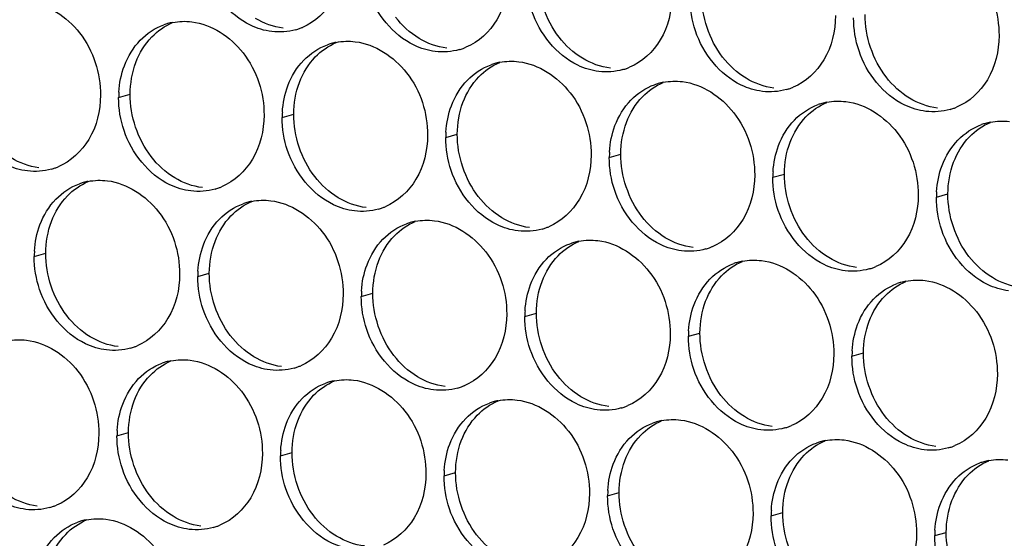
# Paper-space layout '45651_1_3' of a CAD drawing. Header units: millimetres. Extents: x -231 to 594, y 0 to 420.
# Tile 96 of 247: x 125 to 134, y 148 to 153. Entities that reach past the tile are written whole.
import ezdxf

# ---------------------------------------------------------------- set-up
doc = ezdxf.new("R2010")
doc.units = ezdxf.units.MM
doc.header["$LTSCALE"] = 32.67
doc.layers.add('02___PRT_ALL_AXES', color=7, linetype='CONTINUOUS')

psp = doc.layouts.new('45651_1_3')

# ---------------------------------------------------------------- linework, layer by layer
at = {"layer": '02___PRT_ALL_AXES', "color": 7, "linetype": 'CONTINUOUS'}
for p, q in [((125.8232, 152.2172), (125.9304, 152.2479)), ((127.3428, 152.0318), (127.45, 152.0624)), ((128.8624, 151.8463), (128.9696, 151.877)), ((130.382, 151.6608), (130.4891, 151.6915)), ((131.9015, 151.4753), (132.0087, 151.506)), ((133.4211, 151.2899), (133.5283, 151.3205)), ((125.0388, 150.7396), (125.1459, 150.7703)), ((126.5583, 150.5541), (126.6655, 150.5848)), ((128.0779, 150.3686), (128.1851, 150.3993)), ((129.5975, 150.1832), (129.7047, 150.2138)), ((131.1171, 149.9977), (131.2243, 150.0284)), ((132.6367, 149.8122), (132.7439, 149.8429)), ((125.8077, 149.0723), (125.9149, 149.103)), ((127.3272, 148.8869), (127.4344, 148.9175)), ((128.8468, 148.7014), (128.954, 148.7321)), ((130.3664, 148.5159), (130.4736, 148.5466)), ((131.886, 148.3304), (131.9932, 148.3611)), ((133.4056, 148.145), (133.5128, 148.1756))]:
    psp.add_line(p, q, dxfattribs=at)
at = {"layer": '02___PRT_ALL_AXES', "color": 3, "linetype": 'CONTINUOUS'}
for centre, radius, start, end in [((126.4286, 152.3782), 0.5467, 105.94061, 109.76751), ((126.43, 152.3732), 0.5519, 100.97724, 105.93831), ((127.3192, 153.3731), 0.5467, 285.94061, 289.76751), ((127.3187, 153.3745), 0.5481, 289.77289, 292.73686), ((127.9482, 152.1927), 0.5467, 105.94061, 109.76751), ((127.9496, 152.1877), 0.5519, 100.97724, 105.93831), ((128.8388, 153.1877), 0.5467, 285.94061, 289.76751), ((128.8383, 153.189), 0.5481, 289.77289, 292.73686), ((129.4678, 152.0073), 0.5467, 105.94061, 109.76751), ((129.4692, 152.0022), 0.5519, 100.97724, 105.93831), ((130.3584, 153.0022), 0.5467, 285.94061, 289.76751), ((130.3579, 153.0035), 0.5481, 289.77289, 292.73686), ((130.9874, 151.8218), 0.5467, 105.94061, 109.76751), ((130.9888, 151.8168), 0.5519, 100.97724, 105.93831), ((126.715, 152.2128), 0.8918, 176.51802, 179.71686), ((131.878, 152.8167), 0.5467, 285.94061, 289.76751), ((131.8774, 152.818), 0.5481, 289.77289, 292.73686), ((132.5069, 151.6363), 0.5467, 105.94061, 109.76751), ((132.5084, 151.6313), 0.5519, 100.97724, 105.93831), ((128.2346, 152.0273), 0.8918, 176.51802, 179.71686), ((133.3975, 152.6312), 0.5467, 285.94061, 289.76751), ((133.397, 152.6326), 0.5481, 289.77289, 292.73686), ((134.0265, 151.4508), 0.5467, 105.94061, 109.76751), ((134.0279, 151.4458), 0.5519, 100.97724, 105.93831), ((129.7542, 151.8419), 0.8918, 176.51802, 179.71686), ((131.2738, 151.6564), 0.8918, 176.51802, 179.71686), ((125.0489, 152.0769), 0.5467, 285.94061, 289.76751), ((125.0484, 152.0782), 0.5481, 289.77289, 292.73686), ((132.7934, 151.4709), 0.8918, 176.51802, 179.71686), ((125.6442, 150.9006), 0.5467, 105.94061, 109.76751), ((125.6456, 150.8955), 0.5519, 100.97724, 105.93831), ((126.5685, 151.8914), 0.5467, 285.94061, 289.76751), ((126.568, 151.8927), 0.5481, 289.77289, 292.73686), ((134.3129, 151.2854), 0.8918, 176.51802, 179.71686), ((127.1637, 150.7151), 0.5467, 105.94061, 109.76751), ((127.1652, 150.7101), 0.5519, 100.97724, 105.93831), ((128.0881, 151.7059), 0.5467, 285.94061, 289.76751), ((128.0876, 151.7072), 0.5481, 289.77289, 292.73686), ((128.6833, 150.5296), 0.5467, 105.94061, 109.76751), ((128.6847, 150.5246), 0.5519, 100.97724, 105.93831), ((129.6077, 151.5204), 0.5467, 285.94061, 289.76751), ((129.6072, 151.5217), 0.5481, 289.77289, 292.73686), ((130.2029, 150.3441), 0.5467, 105.94061, 109.76751), ((130.2043, 150.3391), 0.5519, 100.97724, 105.93831), ((125.9306, 150.7352), 0.8918, 176.51802, 179.71686), ((131.1273, 151.3349), 0.5467, 285.94061, 289.76751), ((131.1268, 151.3363), 0.5481, 289.77289, 292.73686), ((131.7225, 150.1587), 0.5467, 105.94061, 109.76751), ((131.7239, 150.1536), 0.5519, 100.97724, 105.93831), ((127.4502, 150.5497), 0.8918, 176.51802, 179.71686), ((132.6469, 151.1495), 0.5467, 285.94061, 289.76751), ((132.6463, 151.1508), 0.5481, 289.77289, 292.73686), ((133.2421, 149.9732), 0.5467, 105.94061, 109.76751), ((133.2435, 149.9682), 0.5519, 100.97724, 105.93831), ((128.9697, 150.3642), 0.8918, 176.51802, 179.71686), ((130.4893, 150.1788), 0.8918, 176.51802, 179.71686), ((132.0089, 149.9933), 0.8918, 176.51802, 179.71686), ((125.7841, 150.4137), 0.5467, 285.94061, 289.76751), ((125.7836, 150.415), 0.5481, 289.77289, 292.73686), ((133.5285, 149.8078), 0.8918, 176.51802, 179.71686), ((126.4145, 149.2283), 0.5519, 100.97724, 105.93831), ((126.4131, 149.2333), 0.5467, 105.94061, 109.76751), ((127.3037, 150.2283), 0.5467, 285.94061, 289.76751), ((127.3031, 150.2296), 0.5481, 289.77289, 292.73686), ((127.9341, 149.0428), 0.5519, 100.97724, 105.93831), ((127.9326, 149.0479), 0.5467, 105.94061, 109.76751), ((128.8233, 150.0428), 0.5467, 285.94061, 289.76751), ((128.8227, 150.0441), 0.5481, 289.77289, 292.73686), ((129.4536, 148.8574), 0.5519, 100.97724, 105.93831), ((129.4522, 148.8624), 0.5467, 105.94061, 109.76751), ((130.3428, 149.8573), 0.5467, 285.94061, 289.76751), ((130.3423, 149.8586), 0.5481, 289.77289, 292.73686), ((130.9732, 148.6719), 0.5519, 100.97724, 105.93831), ((126.6995, 149.0679), 0.8918, 176.51802, 179.71686), ((130.9718, 148.6769), 0.5467, 105.94061, 109.76751), ((131.8624, 149.6718), 0.5467, 285.94061, 289.76751), ((131.8619, 149.6731), 0.5481, 289.77289, 292.73686), ((132.4914, 148.4914), 0.5467, 105.94061, 109.76751), ((132.4928, 148.4864), 0.5519, 100.97724, 105.93831), ((133.382, 149.4863), 0.5467, 285.94061, 289.76751), ((133.3815, 149.4877), 0.5481, 289.77289, 292.73686), ((128.2191, 148.8825), 0.8918, 176.51802, 179.71686), ((134.011, 148.306), 0.5467, 105.94061, 109.76751), ((134.0124, 148.3009), 0.5519, 100.97724, 105.93831), ((129.7386, 148.697), 0.8918, 176.51802, 179.71686), ((131.2582, 148.5115), 0.8918, 176.51802, 179.71686), ((125.0334, 148.932), 0.5467, 285.94061, 289.76751), ((125.0329, 148.9333), 0.5481, 289.77289, 292.73686), ((132.7778, 148.326), 0.8918, 176.51802, 179.71686), ((125.6286, 147.7557), 0.5467, 105.94061, 109.76751), ((125.63, 147.7507), 0.5519, 100.97724, 105.93831), ((126.553, 148.7465), 0.5467, 285.94061, 289.76751), ((126.5525, 148.7478), 0.5481, 289.77289, 292.73686), ((134.2974, 148.1406), 0.8918, 176.51802, 179.71686)]:
    psp.add_arc(centre, radius, start, end, dxfattribs=at)
for points, knots in [([(133.3315, 153.6609), (133.5158, 153.6384), (133.8792, 153.3973), (134.004, 152.9962), (134.003, 152.7922)], [0, 0, 0, 0, 0.476473, 1, 1, 1, 1]), ([(127.9246, 153.5341), (127.9239, 153.3928), (127.8609, 153.1166), (127.6484, 152.9183), (127.5305, 152.8689)], [0, 0, 0, 0, 0.525086, 1, 1, 1, 1]), ([(127.2454, 152.8303), (127.1778, 152.8386), (126.8974, 152.9224), (126.6938, 153.1835), (126.6238, 153.3919)], [0, 0, 0, 0, 0.236458, 1, 1, 1, 1]), ([(129.4442, 153.3487), (129.4435, 153.2074), (129.3805, 152.9311), (129.168, 152.7328), (129.0501, 152.6834)], [0, 0, 0, 0, 0.525086, 1, 1, 1, 1]), ([(128.7649, 152.6449), (128.6974, 152.6531), (128.417, 152.737), (128.2133, 152.998), (128.1434, 153.2064)], [0, 0, 0, 0, 0.236458, 1, 1, 1, 1]), ([(130.9638, 153.1632), (130.9631, 153.0219), (130.9001, 152.7457), (130.6876, 152.5474), (130.5697, 152.498)], [0, 0, 0, 0, 0.525086, 1, 1, 1, 1]), ([(124.9829, 153.1065), (125.1672, 153.084), (125.5306, 152.8429), (125.6554, 152.4418), (125.6544, 152.2378)], [0, 0, 0, 0, 0.476473, 1, 1, 1, 1]), ([(130.2845, 152.4594), (130.217, 152.4676), (129.9366, 152.5515), (129.7329, 152.8125), (129.663, 153.0209)], [0, 0, 0, 0, 0.236458, 1, 1, 1, 1]), ([(132.4834, 152.9777), (132.4827, 152.8364), (132.4197, 152.5602), (132.2072, 152.3619), (132.0893, 152.3125)], [0, 0, 0, 0, 0.525086, 1, 1, 1, 1]), ([(126.5025, 152.921), (126.6868, 152.8985), (127.0501, 152.6574), (127.1749, 152.2564), (127.1739, 152.0524)], [0, 0, 0, 0, 0.476473, 1, 1, 1, 1]), ([(131.8041, 152.2739), (131.7365, 152.2822), (131.4562, 152.366), (131.2525, 152.627), (131.1826, 152.8354)], [0, 0, 0, 0, 0.236458, 1, 1, 1, 1]), ([(134.003, 152.7922), (134.0023, 152.6509), (133.9393, 152.3747), (133.7267, 152.1764), (133.6089, 152.127)], [0, 0, 0, 0, 0.525086, 1, 1, 1, 1]), ([(128.022, 152.7355), (128.2063, 152.713), (128.5697, 152.4719), (128.6945, 152.0709), (128.6935, 151.8669)], [0, 0, 0, 0, 0.476473, 1, 1, 1, 1]), ([(133.3237, 152.0884), (133.2561, 152.0967), (132.9757, 152.1805), (132.7721, 152.4415), (132.7021, 152.6499)], [0, 0, 0, 0, 0.236458, 1, 1, 1, 1]), ([(129.5416, 152.5501), (129.7259, 152.5276), (130.0893, 152.2865), (130.2141, 151.8854), (130.2131, 151.6814)], [0, 0, 0, 0, 0.476473, 1, 1, 1, 1]), ([(131.0612, 152.3646), (131.2455, 152.3421), (131.6089, 152.101), (131.7337, 151.6999), (131.7327, 151.4959)], [0, 0, 0, 0, 0.476473, 1, 1, 1, 1]), ([(125.6544, 152.2378), (125.6537, 152.0965), (125.5907, 151.8203), (125.3781, 151.622), (125.2603, 151.5726)], [0, 0, 0, 0, 0.525086, 1, 1, 1, 1]), ([(132.5808, 152.1791), (132.7651, 152.1566), (133.1285, 151.9155), (133.2533, 151.5145), (133.2523, 151.3105)], [0, 0, 0, 0, 0.476473, 1, 1, 1, 1]), ([(124.9751, 151.5341), (124.9075, 151.5423), (124.6271, 151.6262), (124.4235, 151.8872), (124.3535, 152.0956)], [0, 0, 0, 0, 0.236458, 1, 1, 1, 1]), ([(127.1739, 152.0524), (127.1732, 151.9111), (127.1103, 151.6349), (126.8977, 151.4365), (126.7799, 151.3872)], [0, 0, 0, 0, 0.525086, 1, 1, 1, 1]), ([(126.4947, 151.3486), (126.4271, 151.3568), (126.1467, 151.4407), (125.9431, 151.7017), (125.8731, 151.9101)], [0, 0, 0, 0, 0.236458, 1, 1, 1, 1]), ([(128.6935, 151.8669), (128.6928, 151.7256), (128.6298, 151.4494), (128.4173, 151.2511), (128.2994, 151.2017)], [0, 0, 0, 0, 0.525086, 1, 1, 1, 1]), ([(128.0143, 151.1631), (127.9467, 151.1713), (127.6663, 151.2552), (127.4627, 151.5162), (127.3927, 151.7246)], [0, 0, 0, 0, 0.236458, 1, 1, 1, 1]), ([(130.2131, 151.6814), (130.2124, 151.5401), (130.1494, 151.2639), (129.9369, 151.0656), (129.819, 151.0162)], [0, 0, 0, 0, 0.525086, 1, 1, 1, 1]), ([(129.5339, 150.9776), (129.4663, 150.9859), (129.1859, 151.0697), (128.9822, 151.3307), (128.9123, 151.5391)], [0, 0, 0, 0, 0.236458, 1, 1, 1, 1]), ([(125.718, 151.4434), (125.9023, 151.4209), (126.2657, 151.1798), (126.3905, 150.7787), (126.3895, 150.5747)], [0, 0, 0, 0, 0.476473, 1, 1, 1, 1]), ([(131.7327, 151.4959), (131.732, 151.3546), (131.669, 151.0784), (131.4565, 150.8801), (131.3386, 150.8307)], [0, 0, 0, 0, 0.525086, 1, 1, 1, 1]), ([(131.0534, 150.7921), (130.9859, 150.8004), (130.7055, 150.8842), (130.5018, 151.1453), (130.4319, 151.3537)], [0, 0, 0, 0, 0.236458, 1, 1, 1, 1]), ([(127.2376, 151.2579), (127.4219, 151.2354), (127.7853, 150.9943), (127.9101, 150.5932), (127.9091, 150.3892)], [0, 0, 0, 0, 0.476473, 1, 1, 1, 1]), ([(133.2523, 151.3105), (133.2516, 151.1692), (133.1886, 150.893), (132.9761, 150.6946), (132.8582, 150.6452)], [0, 0, 0, 0, 0.525086, 1, 1, 1, 1]), ([(132.573, 150.6067), (132.5054, 150.6149), (132.2251, 150.6988), (132.0214, 150.9598), (131.9515, 151.1682)], [0, 0, 0, 0, 0.236458, 1, 1, 1, 1]), ([(128.7572, 151.0724), (128.9415, 151.0499), (129.3049, 150.8088), (129.4297, 150.4078), (129.4287, 150.2038)], [0, 0, 0, 0, 0.476473, 1, 1, 1, 1]), ([(134.0926, 150.4212), (134.025, 150.4294), (133.7447, 150.5133), (133.541, 150.7743), (133.471, 150.9827)], [0, 0, 0, 0, 0.236458, 1, 1, 1, 1]), ([(130.2768, 150.8869), (130.4611, 150.8645), (130.8244, 150.6233), (130.9493, 150.2223), (130.9482, 150.0183)], [0, 0, 0, 0, 0.476473, 1, 1, 1, 1]), ([(131.7963, 150.7015), (131.9806, 150.679), (132.344, 150.4379), (132.4688, 150.0368), (132.4678, 149.8328)], [0, 0, 0, 0, 0.476473, 1, 1, 1, 1]), ([(126.3895, 150.5747), (126.3888, 150.4334), (126.3258, 150.1572), (126.1133, 149.9589), (125.9954, 149.9095)], [0, 0, 0, 0, 0.525086, 1, 1, 1, 1]), ([(133.3159, 150.516), (133.5002, 150.4935), (133.8636, 150.2524), (133.9884, 149.8513), (133.9874, 149.6473)], [0, 0, 0, 0, 0.476473, 1, 1, 1, 1]), ([(125.7102, 149.8709), (125.6427, 149.8792), (125.3623, 149.963), (125.1586, 150.224), (125.0887, 150.4324)], [0, 0, 0, 0, 0.236458, 1, 1, 1, 1]), ([(127.9091, 150.3892), (127.9084, 150.2479), (127.8454, 149.9717), (127.6329, 149.7734), (127.515, 149.724)], [0, 0, 0, 0, 0.525086, 1, 1, 1, 1]), ([(127.2298, 149.6855), (127.1622, 149.6937), (126.8819, 149.7776), (126.6782, 150.0386), (126.6083, 150.247)], [0, 0, 0, 0, 0.236458, 1, 1, 1, 1]), ([(129.4287, 150.2038), (129.428, 150.0625), (129.365, 149.7863), (129.1524, 149.5879), (129.0346, 149.5386)], [0, 0, 0, 0, 0.525086, 1, 1, 1, 1]), ([(128.7494, 149.5), (128.6818, 149.5082), (128.4015, 149.5921), (128.1978, 149.8531), (128.1278, 150.0615)], [0, 0, 0, 0, 0.236458, 1, 1, 1, 1]), ([(124.9673, 149.9616), (125.1516, 149.9391), (125.515, 149.698), (125.6398, 149.297), (125.6388, 149.093)], [0, 0, 0, 0, 0.476473, 1, 1, 1, 1]), ([(130.9482, 150.0183), (130.9475, 149.877), (130.8846, 149.6008), (130.672, 149.4025), (130.5542, 149.3531)], [0, 0, 0, 0, 0.525086, 1, 1, 1, 1]), ([(130.269, 149.3145), (130.2014, 149.3227), (129.921, 149.4066), (129.7174, 149.6676), (129.6474, 149.876)], [0, 0, 0, 0, 0.236458, 1, 1, 1, 1]), ([(126.4869, 149.7761), (126.6712, 149.7536), (127.0346, 149.5125), (127.1594, 149.1115), (127.1584, 148.9075)], [0, 0, 0, 0, 0.476473, 1, 1, 1, 1]), ([(132.4678, 149.8328), (132.4671, 149.6915), (132.4042, 149.4153), (132.1916, 149.217), (132.0737, 149.1676)], [0, 0, 0, 0, 0.525086, 1, 1, 1, 1]), ([(131.7886, 149.129), (131.721, 149.1373), (131.4406, 149.2211), (131.237, 149.4821), (131.167, 149.6905)], [0, 0, 0, 0, 0.236458, 1, 1, 1, 1]), ([(128.0065, 149.5907), (128.1908, 149.5682), (128.5542, 149.3271), (128.679, 148.926), (128.678, 148.722)], [0, 0, 0, 0, 0.476473, 1, 1, 1, 1]), ([(133.9874, 149.6473), (133.9867, 149.506), (133.9237, 149.2298), (133.7112, 149.0315), (133.5933, 148.9821)], [0, 0, 0, 0, 0.525086, 1, 1, 1, 1]), ([(133.3082, 148.9435), (133.2406, 148.9518), (132.9602, 149.0356), (132.7565, 149.2967), (132.6866, 149.5051)], [0, 0, 0, 0, 0.236458, 1, 1, 1, 1]), ([(129.5261, 149.4052), (129.7104, 149.3827), (130.0738, 149.1416), (130.1986, 148.7405), (130.1976, 148.5365)], [0, 0, 0, 0, 0.476473, 1, 1, 1, 1]), ([(131.0457, 149.2197), (131.23, 149.1972), (131.5933, 148.9561), (131.7182, 148.555), (131.7172, 148.351)], [0, 0, 0, 0, 0.476473, 1, 1, 1, 1]), ([(125.6388, 149.093), (125.6381, 148.9517), (125.5751, 148.6754), (125.3626, 148.4771), (125.2447, 148.4277)], [0, 0, 0, 0, 0.525086, 1, 1, 1, 1]), ([(132.5652, 149.0342), (132.7495, 149.0117), (133.1129, 148.7706), (133.2377, 148.3696), (133.2367, 148.1656)], [0, 0, 0, 0, 0.476473, 1, 1, 1, 1]), ([(124.9596, 148.3892), (124.892, 148.3974), (124.6116, 148.4813), (124.4079, 148.7423), (124.338, 148.9507)], [0, 0, 0, 0, 0.236458, 1, 1, 1, 1]), ([(127.1584, 148.9075), (127.1577, 148.7662), (127.0947, 148.49), (126.8822, 148.2917), (126.7643, 148.2423)], [0, 0, 0, 0, 0.525086, 1, 1, 1, 1]), ([(126.4791, 148.2037), (126.4116, 148.2119), (126.1312, 148.2958), (125.9275, 148.5568), (125.8576, 148.7652)], [0, 0, 0, 0, 0.236458, 1, 1, 1, 1]), ([(128.678, 148.722), (128.6773, 148.5807), (128.6143, 148.3045), (128.4018, 148.1062), (128.2839, 148.0568)], [0, 0, 0, 0, 0.525086, 1, 1, 1, 1]), ([(127.9987, 148.0182), (127.9312, 148.0265), (127.6508, 148.1103), (127.4471, 148.3713), (127.3772, 148.5797)], [0, 0, 0, 0, 0.236458, 1, 1, 1, 1]), ([(130.1976, 148.5365), (130.1969, 148.3952), (130.1339, 148.119), (129.9214, 147.9207), (129.8035, 147.8713)], [0, 0, 0, 0, 0.525086, 1, 1, 1, 1]), ([(129.5183, 147.8327), (129.4507, 147.841), (129.1704, 147.9248), (128.9667, 148.1858), (128.8967, 148.3942)], [0, 0, 0, 0, 0.236458, 1, 1, 1, 1]), ([(131.7172, 148.351), (131.7165, 148.2097), (131.6535, 147.9335), (131.4409, 147.7352), (131.3231, 147.6858)], [0, 0, 0, 0, 0.525086, 1, 1, 1, 1]), ([(125.7025, 148.2985), (125.8868, 148.276), (126.2501, 148.0349), (126.375, 147.6338), (126.374, 147.4298)], [0, 0, 0, 0, 0.476473, 1, 1, 1, 1]), ([(131.0379, 147.6473), (130.9703, 147.6555), (130.6899, 147.7394), (130.4863, 148.0004), (130.4163, 148.2088)], [0, 0, 0, 0, 0.236458, 1, 1, 1, 1]), ([(133.2367, 148.1656), (133.236, 148.0243), (133.1731, 147.7481), (132.9605, 147.5497), (132.8427, 147.5004)], [0, 0, 0, 0, 0.525086, 1, 1, 1, 1])]:
    psp.add_open_spline(points, degree=3, knots=knots, dxfattribs=at)
at = {"layer": '02___PRT_ALL_AXES', "color": 7, "linetype": 'CONTINUOUS'}
for points in [[(129.9153, 152.7786), (129.7905, 152.94), (129.7192, 153.1547), (129.7202, 153.3587)], [(131.4349, 152.5932), (131.3101, 152.7545), (131.2388, 152.9692), (131.2398, 153.1732)], [(132.9545, 152.4077), (132.8297, 152.5691), (132.7584, 152.7838), (132.7594, 152.9878)], [(126.131, 152.7797), (126.1854, 152.8361), (126.2522, 152.8828), (126.3245, 152.9131)], [(127.3526, 152.861), (127.2619, 152.8721), (127.1725, 152.9051), (127.0944, 152.9524)], [(128.614, 152.7669), (128.5301, 152.8177), (128.4557, 152.8866), (128.3957, 152.9641)], [(125.9833, 152.5425), (126.0161, 152.6297), (126.0663, 152.7127), (126.131, 152.7797)], [(127.6505, 152.5942), (127.705, 152.6506), (127.7718, 152.6974), (127.8441, 152.7276)], [(128.8721, 152.6755), (128.7815, 152.6866), (128.6921, 152.7196), (128.614, 152.7669)], [(130.1336, 152.5815), (130.0497, 152.6323), (129.9753, 152.7011), (129.9153, 152.7786)], [(125.9304, 152.2479), (125.9309, 152.3477), (125.9481, 152.4491), (125.9833, 152.5425)], [(127.5029, 152.357), (127.5357, 152.4442), (127.5858, 152.5272), (127.6505, 152.5942)], [(129.1701, 152.4088), (129.2246, 152.4651), (129.2914, 152.5119), (129.3636, 152.5422)], [(130.3917, 152.4901), (130.3011, 152.5011), (130.2116, 152.5342), (130.1336, 152.5815)], [(131.6532, 152.396), (131.5693, 152.4468), (131.4949, 152.5156), (131.4349, 152.5932)], [(127.45, 152.0624), (127.4505, 152.1622), (127.4677, 152.2637), (127.5029, 152.357)], [(129.0225, 152.1716), (129.0553, 152.2587), (129.1054, 152.3418), (129.1701, 152.4088)], [(130.6897, 152.2233), (130.7441, 152.2796), (130.811, 152.3264), (130.8832, 152.3567)], [(131.9113, 152.3046), (131.8207, 152.3157), (131.7312, 152.3487), (131.6532, 152.396)], [(133.1727, 152.2105), (133.0889, 152.2613), (133.0145, 152.3301), (132.9545, 152.4077)], [(126.1255, 151.6678), (126.0006, 151.8292), (125.9294, 152.0439), (125.9304, 152.2479)], [(128.9696, 151.877), (128.9701, 151.9767), (128.9873, 152.0782), (129.0225, 152.1716)], [(130.542, 151.9861), (130.5749, 152.0732), (130.625, 152.1563), (130.6897, 152.2233)], [(132.2093, 152.0378), (132.2637, 152.0942), (132.3306, 152.1409), (132.4028, 152.1712)], [(133.4309, 152.1191), (133.3403, 152.1302), (133.2508, 152.1632), (133.1727, 152.2105)], [(127.645, 151.4823), (127.5202, 151.6437), (127.449, 151.8584), (127.45, 152.0624)], [(130.4891, 151.6915), (130.4896, 151.7913), (130.5069, 151.8927), (130.542, 151.9861)], [(132.0616, 151.8006), (132.0944, 151.8878), (132.1446, 151.9708), (132.2093, 152.0378)], [(133.7289, 151.8523), (133.7833, 151.9087), (133.8501, 151.9555), (133.9224, 151.9857)], [(129.1646, 151.2969), (129.0398, 151.4582), (128.9686, 151.673), (128.9696, 151.877)], [(132.0087, 151.506), (132.0092, 151.6058), (132.0265, 151.7072), (132.0616, 151.8006)], [(133.5812, 151.6151), (133.614, 151.7023), (133.6642, 151.7853), (133.7289, 151.8523)], [(130.6842, 151.1114), (130.5594, 151.2728), (130.4881, 151.4875), (130.4891, 151.6915)], [(125.0823, 151.5647), (124.9917, 151.5758), (124.9022, 151.6088), (124.8241, 151.6561)], [(126.3437, 151.4706), (126.2599, 151.5215), (126.1854, 151.5903), (126.1255, 151.6678)], [(133.5283, 151.3205), (133.5288, 151.4203), (133.5461, 151.5218), (133.5812, 151.6151)], [(132.2038, 150.9259), (132.079, 151.0873), (132.0077, 151.302), (132.0087, 151.506)], [(125.3465, 151.3021), (125.4009, 151.3584), (125.4678, 151.4052), (125.54, 151.4355)], [(126.6019, 151.3793), (126.5113, 151.3903), (126.4218, 151.4233), (126.3437, 151.4706)], [(127.8633, 151.2852), (127.7795, 151.336), (127.705, 151.4048), (127.645, 151.4823)], [(133.7234, 150.7404), (133.5986, 150.9018), (133.5273, 151.1165), (133.5283, 151.3205)], [(125.1988, 151.0649), (125.2317, 151.152), (125.2818, 151.2351), (125.3465, 151.3021)], [(126.8661, 151.1166), (126.9205, 151.1729), (126.9874, 151.2197), (127.0596, 151.25)], [(128.1215, 151.1938), (128.0309, 151.2048), (127.9414, 151.2379), (127.8633, 151.2852)], [(129.3829, 151.0997), (129.299, 151.1505), (129.2246, 151.2193), (129.1646, 151.2969)], [(125.1459, 150.7703), (125.1464, 150.87), (125.1637, 150.9715), (125.1988, 151.0649)], [(126.7184, 150.8794), (126.7512, 150.9666), (126.8014, 151.0496), (126.8661, 151.1166)], [(128.3857, 150.9311), (128.4401, 150.9875), (128.5069, 151.0342), (128.5792, 151.0645)], [(129.6411, 151.0083), (129.5504, 151.0194), (129.461, 151.0524), (129.3829, 151.0997)], [(130.9025, 150.9142), (130.8186, 150.965), (130.7442, 151.0338), (130.6842, 151.1114)], [(126.6655, 150.5848), (126.666, 150.6846), (126.6833, 150.786), (126.7184, 150.8794)], [(128.238, 150.6939), (128.2708, 150.7811), (128.321, 150.8641), (128.3857, 150.9311)], [(129.9053, 150.7456), (129.9597, 150.802), (130.0265, 150.8488), (130.0988, 150.879)], [(131.1606, 150.8228), (131.07, 150.8339), (130.9806, 150.8669), (130.9025, 150.9142)], [(132.4221, 150.7287), (132.3382, 150.7795), (132.2638, 150.8484), (132.2038, 150.9259)], [(125.341, 150.1902), (125.2162, 150.3515), (125.1449, 150.5663), (125.1459, 150.7703)], [(128.1851, 150.3993), (128.1856, 150.4991), (128.2029, 150.6005), (128.238, 150.6939)], [(129.7576, 150.5084), (129.7904, 150.5956), (129.8406, 150.6786), (129.9053, 150.7456)], [(131.4248, 150.5602), (131.4793, 150.6165), (131.5461, 150.6633), (131.6184, 150.6936)], [(132.6802, 150.6373), (132.5896, 150.6484), (132.5001, 150.6814), (132.4221, 150.7287)], [(133.9416, 150.5433), (133.8578, 150.5941), (133.7834, 150.6629), (133.7234, 150.7404)], [(126.8606, 150.0047), (126.7358, 150.1661), (126.6645, 150.3808), (126.6655, 150.5848)], [(129.7047, 150.2138), (129.7052, 150.3136), (129.7224, 150.4151), (129.7576, 150.5084)], [(131.2772, 150.323), (131.31, 150.4101), (131.3601, 150.4932), (131.4248, 150.5602)], [(132.9444, 150.3747), (132.9989, 150.431), (133.0657, 150.4778), (133.138, 150.5081)], [(134.1998, 150.4519), (134.1092, 150.4629), (134.0197, 150.496), (133.9416, 150.5433)], [(128.3802, 149.8192), (128.2554, 149.9806), (128.1841, 150.1953), (128.1851, 150.3993)], [(131.2243, 150.0284), (131.2248, 150.1281), (131.242, 150.2296), (131.2772, 150.323)], [(132.7968, 150.1375), (132.8296, 150.2246), (132.8797, 150.3077), (132.9444, 150.3747)], [(125.5593, 149.993), (125.4754, 150.0438), (125.401, 150.1126), (125.341, 150.1902)], [(129.8998, 149.6337), (129.775, 149.7951), (129.7037, 150.0098), (129.7047, 150.2138)], [(132.7439, 149.8429), (132.7444, 149.9427), (132.7616, 150.0441), (132.7968, 150.1375)], [(125.8174, 149.9016), (125.7268, 149.9127), (125.6374, 149.9457), (125.5593, 149.993)], [(127.0789, 149.8075), (126.995, 149.8583), (126.9206, 149.9271), (126.8606, 150.0047)], [(131.4193, 149.4483), (131.2945, 149.6096), (131.2233, 149.8244), (131.2243, 150.0284)], [(126.1154, 149.6348), (126.1698, 149.6912), (126.2367, 149.738), (126.3089, 149.7682)], [(127.337, 149.7161), (127.2464, 149.7272), (127.1569, 149.7602), (127.0789, 149.8075)], [(128.5984, 149.622), (128.5146, 149.6729), (128.4402, 149.7417), (128.3802, 149.8192)], [(132.9389, 149.2628), (132.8141, 149.4242), (132.7429, 149.6389), (132.7439, 149.8429)], [(125.9678, 149.3976), (126.0006, 149.4848), (126.0507, 149.5678), (126.1154, 149.6348)], [(127.635, 149.4493), (127.6894, 149.5057), (127.7563, 149.5525), (127.8285, 149.5828)], [(128.8566, 149.5307), (128.766, 149.5417), (128.6765, 149.5747), (128.5984, 149.622)], [(130.118, 149.4366), (130.0342, 149.4874), (129.9598, 149.5562), (129.8998, 149.6337)], [(125.9149, 149.103), (125.9153, 149.2028), (125.9326, 149.3042), (125.9678, 149.3976)], [(127.4873, 149.2121), (127.5201, 149.2993), (127.5703, 149.3824), (127.635, 149.4493)], [(129.1546, 149.2639), (129.209, 149.3202), (129.2758, 149.367), (129.3481, 149.3973)], [(130.3762, 149.3452), (130.2856, 149.3562), (130.1961, 149.3893), (130.118, 149.4366)], [(131.6376, 149.2511), (131.5538, 149.3019), (131.4793, 149.3707), (131.4193, 149.4483)], [(129.0069, 149.0267), (129.0397, 149.1138), (129.0899, 149.1969), (129.1546, 149.2639)], [(131.8958, 149.1597), (131.8052, 149.1708), (131.7157, 149.2038), (131.6376, 149.2511)], [(133.1572, 149.0656), (133.0733, 149.1164), (132.9989, 149.1852), (132.9389, 149.2628)], [(127.4344, 148.9175), (127.4349, 149.0173), (127.4522, 149.1188), (127.4873, 149.2121)], [(130.6742, 149.0784), (130.7286, 149.1347), (130.7954, 149.1815), (130.8677, 149.2118)], [(126.1099, 148.5229), (125.9851, 148.6843), (125.9138, 148.899), (125.9149, 149.103)], [(130.5265, 148.8412), (130.5593, 148.9284), (130.6095, 149.0114), (130.6742, 149.0784)], [(133.4154, 148.9742), (133.3247, 148.9853), (133.2353, 149.0183), (133.1572, 149.0656)], [(128.954, 148.7321), (128.9545, 148.8318), (128.9718, 148.9333), (129.0069, 149.0267)], [(132.1937, 148.8929), (132.2482, 148.9493), (132.315, 148.996), (132.3873, 149.0263)], [(127.6295, 148.3375), (127.5047, 148.4988), (127.4334, 148.7135), (127.4344, 148.9175)], [(132.0461, 148.6557), (132.0789, 148.7429), (132.129, 148.8259), (132.1937, 148.8929)], [(130.4736, 148.5466), (130.4741, 148.6464), (130.4914, 148.7478), (130.5265, 148.8412)], [(133.7133, 148.7074), (133.7678, 148.7638), (133.8346, 148.8106), (133.9069, 148.8408)], [(129.1491, 148.152), (129.0243, 148.3133), (128.953, 148.5281), (128.954, 148.7321)], [(133.5657, 148.4702), (133.5985, 148.5574), (133.6486, 148.6404), (133.7133, 148.7074)], [(131.9932, 148.3611), (131.9937, 148.4609), (132.0109, 148.5623), (132.0461, 148.6557)], [(125.0668, 148.4198), (124.9761, 148.4309), (124.8867, 148.4639), (124.8086, 148.5112)], [(126.3282, 148.3258), (126.2443, 148.3766), (126.1699, 148.4454), (126.1099, 148.5229)], [(130.6687, 147.9665), (130.5439, 148.1279), (130.4726, 148.3426), (130.4736, 148.5466)], [(133.5128, 148.1756), (133.5133, 148.2754), (133.5305, 148.3769), (133.5657, 148.4702)], [(126.5863, 148.2344), (126.4957, 148.2454), (126.4063, 148.2785), (126.3282, 148.3258)], [(127.8478, 148.1403), (127.7639, 148.1911), (127.6895, 148.2599), (127.6295, 148.3375)], [(132.1883, 147.781), (132.0634, 147.9424), (131.9922, 148.1571), (131.9932, 148.3611)], [(125.331, 148.1572), (125.3854, 148.2135), (125.4522, 148.2603), (125.5245, 148.2906)], [(125.1833, 147.92), (125.2161, 148.0071), (125.2663, 148.0902), (125.331, 148.1572)], [(128.1059, 148.0489), (128.0153, 148.0599), (127.9258, 148.093), (127.8478, 148.1403)], [(129.3673, 147.9548), (129.2835, 148.0056), (129.2091, 148.0744), (129.1491, 148.152)], [(133.7078, 147.5956), (133.583, 147.7569), (133.5118, 147.9716), (133.5128, 148.1756)]]:
    psp.add_open_spline(points, degree=3, dxfattribs=at)
at = {"layer": '02___PRT_ALL_AXES', "color": 3, "linetype": 'CONTINUOUS'}
for points in [[(131.1826, 152.8354), (131.1495, 152.9338), (131.1321, 153.0388), (131.1326, 153.1426)], [(126.0238, 152.749), (126.0846, 152.812), (126.1613, 152.8631), (126.2437, 152.8927)], [(126.3249, 152.915), (126.383, 152.9263), (126.4437, 152.9282), (126.5025, 152.921)], [(132.7021, 152.6499), (132.6691, 152.7483), (132.6517, 152.8534), (132.6522, 152.9571)], [(127.4694, 152.8475), (127.3974, 152.8269), (127.3197, 152.8213), (127.2454, 152.8303)], [(125.8761, 152.5118), (125.9089, 152.599), (125.9591, 152.682), (126.0238, 152.749)], [(127.5433, 152.5636), (127.6042, 152.6265), (127.6809, 152.6776), (127.7633, 152.7072)], [(127.8445, 152.7296), (127.9026, 152.7408), (127.9633, 152.7427), (128.022, 152.7355)], [(128.9889, 152.662), (128.9169, 152.6414), (128.8393, 152.6358), (128.7649, 152.6449)], [(125.8248, 152.267), (125.8299, 152.3502), (125.8467, 152.4338), (125.8761, 152.5118)], [(127.3957, 152.3264), (127.4285, 152.4135), (127.4786, 152.4966), (127.5433, 152.5636)], [(129.0629, 152.3781), (129.1238, 152.4411), (129.2005, 152.4921), (129.2829, 152.5218)], [(129.3641, 152.5441), (129.4222, 152.5554), (129.4828, 152.5572), (129.5416, 152.5501)], [(130.5085, 152.4765), (130.4365, 152.4559), (130.3589, 152.4503), (130.2845, 152.4594)], [(127.3444, 152.0815), (127.3495, 152.1647), (127.3663, 152.2483), (127.3957, 152.3264)], [(128.9153, 152.1409), (128.9481, 152.228), (128.9982, 152.3111), (129.0629, 152.3781)], [(130.5825, 152.1926), (130.6434, 152.2556), (130.72, 152.3067), (130.8025, 152.3363)], [(130.8837, 152.3586), (130.9418, 152.3699), (131.0024, 152.3718), (131.0612, 152.3646)], [(132.0281, 152.291), (131.9561, 152.2705), (131.8784, 152.2648), (131.8041, 152.2739)], [(125.8731, 151.9101), (125.8401, 152.0084), (125.8227, 152.1135), (125.8232, 152.2172)], [(130.4348, 151.9554), (130.4677, 152.0426), (130.5178, 152.1256), (130.5825, 152.1926)], [(132.1021, 152.0071), (132.1629, 152.0701), (132.2396, 152.1212), (132.322, 152.1508)], [(132.4033, 152.1731), (132.4614, 152.1844), (132.522, 152.1863), (132.5808, 152.1791)], [(128.864, 151.896), (128.8691, 151.9793), (128.8859, 152.0628), (128.9153, 152.1409)], [(133.5477, 152.1055), (133.4757, 152.085), (133.398, 152.0794), (133.3237, 152.0884)], [(127.3927, 151.7246), (127.3597, 151.8229), (127.3423, 151.928), (127.3428, 152.0318)], [(131.9544, 151.7699), (131.9872, 151.8571), (132.0374, 151.9401), (132.1021, 152.0071)], [(133.6217, 151.8216), (133.6825, 151.8846), (133.7592, 151.9357), (133.8416, 151.9653)], [(133.9228, 151.9876), (133.981, 151.9989), (134.0416, 152.0008), (134.1004, 151.9936)], [(130.3836, 151.7106), (130.3887, 151.7938), (130.4055, 151.8774), (130.4348, 151.9554)], [(128.9123, 151.5391), (128.8793, 151.6375), (128.8619, 151.7426), (128.8624, 151.8463)], [(133.474, 151.5844), (133.5068, 151.6716), (133.557, 151.7547), (133.6217, 151.8216)], [(131.9032, 151.5251), (131.9082, 151.6083), (131.9251, 151.6919), (131.9544, 151.7699)], [(130.4319, 151.3537), (130.3989, 151.452), (130.3814, 151.5571), (130.382, 151.6608)], [(125.1991, 151.5512), (125.1271, 151.5306), (125.0494, 151.525), (124.9751, 151.5341)], [(133.4228, 151.3396), (133.4278, 151.4228), (133.4446, 151.5064), (133.474, 151.5844)], [(125.2393, 151.2714), (125.3001, 151.3344), (125.3768, 151.3855), (125.4593, 151.4151)], [(125.5405, 151.4374), (125.5986, 151.4487), (125.6592, 151.4505), (125.718, 151.4434)], [(131.9515, 151.1682), (131.9185, 151.2665), (131.901, 151.3716), (131.9015, 151.4753)], [(126.7187, 151.3657), (126.6467, 151.3451), (126.569, 151.3395), (126.4947, 151.3486)], [(125.0916, 151.0342), (125.1245, 151.1214), (125.1746, 151.2044), (125.2393, 151.2714)], [(126.7589, 151.0859), (126.8197, 151.1489), (126.8964, 151.2), (126.9788, 151.2296)], [(127.0601, 151.2519), (127.1182, 151.2632), (127.1788, 151.2651), (127.2376, 151.2579)], [(133.471, 150.9827), (133.438, 151.081), (133.4206, 151.1861), (133.4211, 151.2899)], [(128.2383, 151.1802), (128.1663, 151.1596), (128.0886, 151.154), (128.0143, 151.1631)], [(126.6112, 150.8487), (126.644, 150.9359), (126.6942, 151.0189), (126.7589, 151.0859)], [(128.2785, 150.9004), (128.3393, 150.9634), (128.416, 151.0145), (128.4984, 151.0441)], [(128.5796, 151.0664), (128.6378, 151.0777), (128.6984, 151.0796), (128.7572, 151.0724)], [(125.0404, 150.7893), (125.0455, 150.8726), (125.0623, 150.9561), (125.0916, 151.0342)], [(129.7579, 150.9947), (129.6858, 150.9742), (129.6082, 150.9686), (129.5339, 150.9776)], [(128.1308, 150.6632), (128.1636, 150.7504), (128.2138, 150.8334), (128.2785, 150.9004)], [(130.0992, 150.881), (130.1574, 150.8922), (130.218, 150.8941), (130.2768, 150.8869)], [(126.56, 150.6039), (126.565, 150.6871), (126.5819, 150.7707), (126.6112, 150.8487)], [(129.7981, 150.715), (129.8589, 150.7779), (129.9356, 150.829), (130.018, 150.8586)], [(131.2774, 150.8093), (131.2054, 150.7887), (131.1278, 150.7831), (131.0534, 150.7921)], [(125.0887, 150.4324), (125.0557, 150.5308), (125.0382, 150.6359), (125.0388, 150.7396)], [(129.6504, 150.4778), (129.6832, 150.5649), (129.7334, 150.648), (129.7981, 150.715)], [(131.6188, 150.6955), (131.6769, 150.7068), (131.7376, 150.7086), (131.7963, 150.7015)], [(128.0796, 150.4184), (128.0846, 150.5016), (128.1014, 150.5852), (128.1308, 150.6632)], [(131.3176, 150.5295), (131.3785, 150.5925), (131.4552, 150.6435), (131.5376, 150.6732)], [(132.797, 150.6238), (132.725, 150.6032), (132.6474, 150.5976), (132.573, 150.6067)], [(126.6083, 150.247), (126.5753, 150.3453), (126.5578, 150.4504), (126.5583, 150.5541)], [(131.17, 150.2923), (131.2028, 150.3794), (131.2529, 150.4625), (131.3176, 150.5295)], [(133.1384, 150.51), (133.1965, 150.5213), (133.2572, 150.5232), (133.3159, 150.516)], [(129.5991, 150.2329), (129.6042, 150.3161), (129.621, 150.3997), (129.6504, 150.4778)], [(132.8372, 150.344), (132.8981, 150.407), (132.9748, 150.4581), (133.0572, 150.4877)], [(128.1278, 150.0615), (128.0948, 150.1598), (128.0774, 150.2649), (128.0779, 150.3686)], [(132.6896, 150.1068), (132.7224, 150.194), (132.7725, 150.277), (132.8372, 150.344)], [(131.1187, 150.0474), (131.1238, 150.1307), (131.1406, 150.2142), (131.17, 150.2923)], [(129.6474, 149.876), (129.6144, 149.9743), (129.597, 150.0794), (129.5975, 150.1832)], [(132.6383, 149.862), (132.6434, 149.9452), (132.6602, 150.0288), (132.6896, 150.1068)], [(124.7898, 149.9556), (124.8479, 149.9669), (124.9086, 149.9688), (124.9673, 149.9616)], [(131.167, 149.6905), (131.134, 149.7889), (131.1166, 149.894), (131.1171, 149.9977)], [(125.9342, 149.888), (125.8622, 149.8675), (125.7846, 149.8619), (125.7102, 149.8709)], [(126.3094, 149.7701), (126.3675, 149.7814), (126.4281, 149.7833), (126.4869, 149.7761)], [(132.6866, 149.5051), (132.6536, 149.6034), (132.6362, 149.7085), (132.6367, 149.8122)], [(126.0082, 149.6041), (126.0691, 149.6671), (126.1458, 149.7182), (126.2282, 149.7478)], [(127.4538, 149.7026), (127.3818, 149.682), (127.3042, 149.6764), (127.2298, 149.6855)], [(125.8606, 149.3669), (125.8934, 149.4541), (125.9435, 149.5372), (126.0082, 149.6041)], [(127.829, 149.5847), (127.8871, 149.5959), (127.9477, 149.5978), (128.0065, 149.5907)], [(127.5278, 149.4187), (127.5886, 149.4817), (127.6653, 149.5327), (127.7477, 149.5624)], [(128.9734, 149.5171), (128.9014, 149.4965), (128.8237, 149.4909), (128.7494, 149.5)], [(127.3801, 149.1815), (127.4129, 149.2686), (127.4631, 149.3517), (127.5278, 149.4187)], [(129.3485, 149.3992), (129.4067, 149.4105), (129.4673, 149.4124), (129.5261, 149.4052)], [(125.8093, 149.1221), (125.8144, 149.2053), (125.8312, 149.2889), (125.8606, 149.3669)], [(129.0474, 149.2332), (129.1082, 149.2962), (129.1849, 149.3473), (129.2673, 149.3769)], [(130.493, 149.3316), (130.421, 149.311), (130.3433, 149.3054), (130.269, 149.3145)], [(128.8997, 148.996), (128.9325, 149.0832), (128.9827, 149.1662), (129.0474, 149.2332)], [(130.8681, 149.2137), (130.9263, 149.225), (130.9869, 149.2269), (131.0457, 149.2197)], [(127.3289, 148.9366), (127.3339, 149.0199), (127.3508, 149.1034), (127.3801, 149.1815)], [(130.567, 149.0477), (130.6278, 149.1107), (130.7045, 149.1618), (130.7869, 149.1914)], [(132.0126, 149.1461), (131.9406, 149.1256), (131.8629, 149.12), (131.7886, 149.129)], [(125.8576, 148.7652), (125.8246, 148.8635), (125.8071, 148.9686), (125.8077, 149.0723)], [(130.4193, 148.8105), (130.4521, 148.8977), (130.5023, 148.9807), (130.567, 149.0477)], [(132.3877, 149.0282), (132.4458, 149.0395), (132.5065, 149.0414), (132.5652, 149.0342)], [(128.8485, 148.7511), (128.8535, 148.8344), (128.8703, 148.918), (128.8997, 148.996)], [(132.0866, 148.8622), (132.1474, 148.9252), (132.2241, 148.9763), (132.3065, 149.0059)], [(133.5322, 148.9607), (133.4602, 148.9401), (133.3825, 148.9345), (133.3082, 148.9435)], [(127.3772, 148.5797), (127.3442, 148.6781), (127.3267, 148.7831), (127.3272, 148.8869)], [(131.9389, 148.625), (131.9717, 148.7122), (132.0219, 148.7952), (132.0866, 148.8622)], [(133.9073, 148.8428), (133.9654, 148.854), (134.0261, 148.8559), (134.0848, 148.8487)], [(130.368, 148.5657), (130.3731, 148.6489), (130.3899, 148.7325), (130.4193, 148.8105)], [(133.6061, 148.6768), (133.667, 148.7398), (133.7437, 148.7908), (133.8261, 148.8204)], [(128.8967, 148.3942), (128.8637, 148.4926), (128.8463, 148.5977), (128.8468, 148.7014)], [(133.4585, 148.4396), (133.4913, 148.5267), (133.5414, 148.6098), (133.6061, 148.6768)], [(131.8876, 148.3802), (131.8927, 148.4634), (131.9095, 148.547), (131.9389, 148.625)], [(130.4163, 148.2088), (130.3833, 148.3071), (130.3659, 148.4122), (130.3664, 148.5159)], [(125.1836, 148.4063), (125.1116, 148.3857), (125.0339, 148.3801), (124.9596, 148.3892)], [(133.4072, 148.1947), (133.4123, 148.2779), (133.4291, 148.3615), (133.4585, 148.4396)], [(125.5249, 148.2925), (125.5831, 148.3038), (125.6437, 148.3057), (125.7025, 148.2985)], [(131.9359, 148.0233), (131.9029, 148.1216), (131.8855, 148.2267), (131.886, 148.3304)], [(125.2238, 148.1265), (125.2846, 148.1895), (125.3613, 148.2406), (125.4437, 148.2702)], [(126.7031, 148.2208), (126.6311, 148.2002), (126.5535, 148.1946), (126.4791, 148.2037)], [(125.0761, 147.8893), (125.1089, 147.9765), (125.1591, 148.0595), (125.2238, 148.1265)], [(133.4555, 147.8378), (133.4225, 147.9361), (133.4051, 148.0412), (133.4056, 148.145)]]:
    psp.add_open_spline(points, degree=3, dxfattribs=at)

doc.saveas('drawing.dxf')
